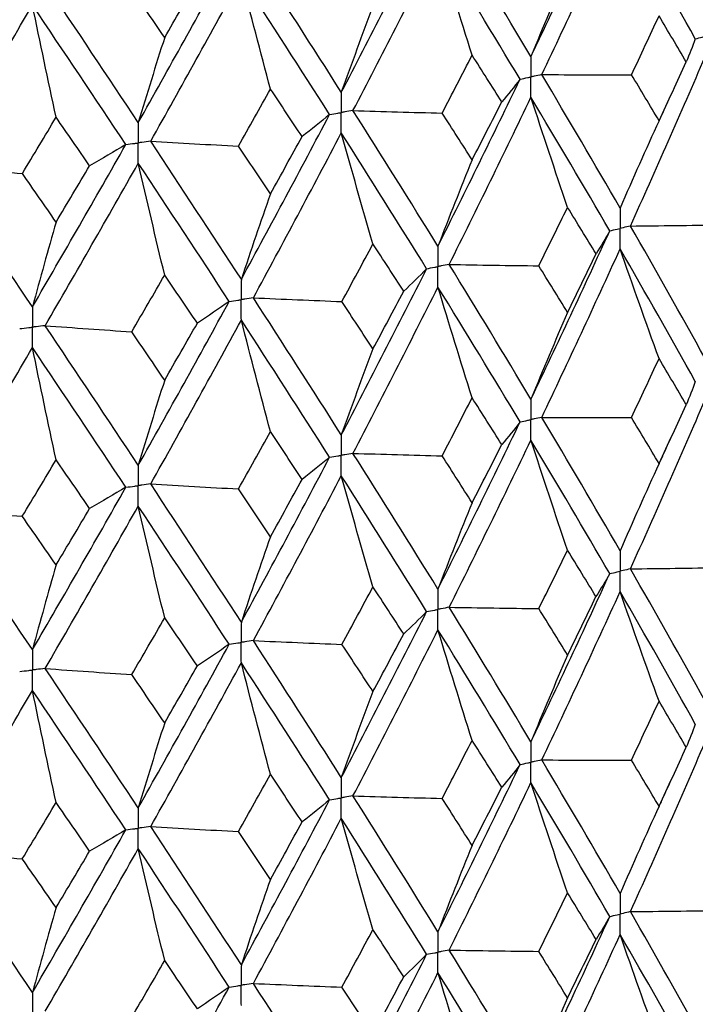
# Model space of a CAD drawing. Header units: millimetres. Extents: x -170 to 25, y -7 to 256.
# Tile 46 of 55: x 7.72 to 13.53, y 35.66 to 44.12. Entities that reach past the tile are written whole.
import ezdxf

# ---------------------------------------------------------------- set-up
doc = ezdxf.new("R2010")
doc.units = ezdxf.units.MM

msp = doc.modelspace()

# ---------------------------------------------------------------- linework, layer by layer
at = {"color": 7, "linetype": 'Continuous', "lineweight": 25}
for points in [[(12.1145, 43.8021), (12.3445, 44.2822), (12.5703, 44.7647), (12.7916, 45.2488)], [(12.2075, 43.6467), (12.4362, 44.1271), (12.6608, 44.6098), (12.8809, 45.0942)], [(13.5269, 43.9542), (13.3164, 44.3322), (13.1009, 44.7124), (12.8809, 45.0942)], [(12.1145, 43.8021), (11.8846, 44.1859), (11.6502, 44.5719), (11.4117, 44.9596)], [(10.4844, 43.4956), (10.7325, 43.9692), (10.9771, 44.4453), (11.2178, 44.9231)], [(10.5848, 43.3375), (10.8319, 43.8115), (11.0754, 44.2879), (11.315, 44.766)], [(11.6088, 43.8143), (11.5089, 44.1304), (11.411, 44.4476), (11.315, 44.766)], [(12.0211, 43.6076), (11.79, 43.9916), (11.5545, 44.378), (11.315, 44.766)], [(8.7394, 43.2348), (9.003, 43.7015), (9.2637, 44.1708), (9.5211, 44.6418)], [(10.4844, 43.4956), (10.2363, 43.8858), (9.9842, 44.2784), (9.7287, 44.6728)], [(12.4291, 44.5481), (12.3222, 44.3019), (12.2174, 44.0532), (12.1145, 43.8021)], [(8.8461, 43.074), (9.1088, 43.541), (9.3686, 44.0106), (9.6251, 44.482)], [(8.9663, 43.9661), (9.0604, 44.1289), (9.1541, 44.292), (9.2475, 44.4554)], [(9.875, 43.5229), (9.79, 43.8415), (9.7067, 44.1612), (9.6251, 44.482)], [(10.3836, 43.3037), (10.1345, 43.6942), (9.8815, 44.0872), (9.6251, 44.482)], [(8.7394, 43.2348), (8.4758, 43.632), (8.2089, 44.0317), (7.9391, 44.4332)], [(8.9663, 43.9661), (8.8722, 44.1041), (8.7777, 44.2424), (8.6829, 44.3809)], [(7.0105, 42.8589), (7.286, 43.3186), (7.5592, 43.781), (7.8298, 44.2452)], [(8.033, 43.28), (7.9639, 43.6007), (7.8962, 43.9224), (7.8298, 44.2452)], [(8.6324, 43.0458), (8.368, 43.4433), (8.1003, 43.8433), (7.8298, 44.2452)], [(10.7566, 44.2336), (10.6641, 43.9901), (10.5734, 43.7441), (10.4844, 43.4956)], [(12.9785, 43.6462), (13.058, 43.8142), (13.1369, 43.9825), (13.2153, 44.151)], [(13.4487, 43.7557), (13.3715, 43.8872), (13.2937, 44.019), (13.2153, 44.151)], [(8.9663, 43.9661), (8.8892, 43.7248), (8.8136, 43.4811), (8.7394, 43.2348)], [(13.5269, 43.9542), (13.503, 43.8879), (13.477, 43.8218), (13.4487, 43.7557)], [(11.3513, 43.3161), (11.4376, 43.4819), (11.5234, 43.648), (11.6088, 43.8143)], [(11.8632, 43.4124), (11.7789, 43.5461), (11.6941, 43.6801), (11.6088, 43.8143)], [(12.9697, 42.3453), (13.1886, 42.83), (13.4027, 43.3152), (13.6119, 43.801)], [(13.2153, 43.2503), (13.2937, 43.4187), (13.3715, 43.5872), (13.4487, 43.7557)], [(11.315, 42.1715), (11.5546, 42.6495), (11.79, 43.128), (12.0211, 43.6076)], [(12.0211, 43.6076), (11.9706, 43.5424), (11.918, 43.4773), (11.8632, 43.4124)], [(12.2075, 43.6467), (12.4645, 43.6459), (12.7215, 43.6458), (12.9785, 43.6462)], [(12.8809, 42.4997), (12.6608, 42.8814), (12.4363, 43.2635), (12.2075, 43.6467)], [(13.2153, 43.2503), (13.1369, 43.3822), (13.058, 43.5141), (12.9785, 43.6462)], [(9.5997, 43.032), (9.6919, 43.1953), (9.7837, 43.359), (9.875, 43.5229)], [(10.1477, 43.1138), (10.0573, 43.2499), (9.9663, 43.3863), (9.875, 43.5229)], [(11.4117, 42.0146), (11.6502, 42.493), (11.8846, 42.9722), (12.1145, 43.4521)], [(12.4291, 42.5056), (12.3222, 42.8199), (12.2173, 43.1354), (12.1145, 43.4521)], [(12.7916, 42.3038), (12.5702, 42.6859), (12.3445, 43.0686), (12.1145, 43.4521)], [(10.5848, 43.3375), (10.84, 43.3298), (11.0956, 43.3227), (11.3513, 43.3161)], [(11.315, 42.1715), (11.0754, 42.5594), (10.8319, 42.9478), (10.5848, 43.3375)], [(11.6088, 42.9135), (11.6941, 43.0798), (11.7789, 43.2461), (11.8632, 43.4124)], [(7.743, 42.7967), (7.84, 42.9575), (7.9367, 43.1186), (8.033, 43.28)], [(8.321, 42.8633), (8.2254, 43.0019), (8.1294, 43.1408), (8.033, 43.28)], [(9.6251, 41.8874), (9.8816, 42.3588), (10.1345, 42.8306), (10.3836, 43.3037)], [(10.3836, 43.3037), (10.3071, 43.2402), (10.2284, 43.177), (10.1477, 43.1138)], [(11.6088, 42.9135), (11.5234, 43.0477), (11.4376, 43.1819), (11.3513, 43.3161)], [(13.2153, 43.2503), (13.1016, 43.0025), (12.9901, 42.7523), (12.8809, 42.4997)], [(9.7287, 41.7278), (9.9843, 42.1996), (10.2363, 42.6721), (10.4844, 43.1455)], [(9.875, 42.6221), (9.9664, 42.786), (10.0573, 42.9499), (10.1477, 43.1138)], [(10.7566, 42.1911), (10.6641, 42.5081), (10.5734, 42.8263), (10.4844, 43.1455)], [(11.2178, 41.9781), (10.9771, 42.3665), (10.7325, 42.7555), (10.4844, 43.1455)], [(7.8298, 41.6507), (8.1003, 42.1148), (8.3679, 42.5796), (8.6324, 43.0458)], [(8.6324, 43.0458), (8.5306, 42.9847), (8.4268, 42.9239), (8.321, 42.8633)], [(8.8461, 43.074), (9.0968, 43.0594), (9.3481, 43.0454), (9.5997, 43.032)], [(9.6251, 41.8874), (9.3686, 42.2821), (9.1089, 42.6774), (8.8461, 43.074)], [(9.875, 42.6221), (9.7836, 42.7587), (9.6919, 42.8953), (9.5997, 43.032)], [(11.6088, 42.9135), (11.5089, 42.6687), (11.411, 42.4214), (11.315, 42.1715)], [(7.0105, 42.8589), (7.254, 42.8376), (7.4982, 42.8169), (7.743, 42.7967)], [(7.8298, 41.6507), (7.5592, 42.0525), (7.286, 42.455), (7.0105, 42.8589)], [(7.9391, 41.4882), (8.2089, 41.9528), (8.4758, 42.4183), (8.7394, 42.8848)], [(8.033, 42.3792), (8.1294, 42.5405), (8.2254, 42.7019), (8.321, 42.8633)], [(8.9663, 41.9235), (8.8892, 42.2429), (8.8136, 42.5633), (8.7394, 42.8848)], [(9.5211, 41.6968), (9.2637, 42.0919), (9.003, 42.4879), (8.7394, 42.8848)], [(8.033, 42.3792), (7.9367, 42.5183), (7.84, 42.6575), (7.743, 42.7967)], [(9.875, 42.6221), (9.79, 42.3798), (9.7067, 42.1349), (9.6251, 41.8874)], [(12.1813, 42.0034), (12.2644, 42.1707), (12.347, 42.3381), (12.4291, 42.5056)], [(12.6737, 42.1066), (12.5927, 42.2395), (12.5111, 42.3725), (12.4291, 42.5056)], [(8.033, 42.3792), (7.9639, 42.139), (7.8962, 41.8961), (7.8298, 41.6507)], [(12.9697, 42.3453), (13.2264, 42.3479), (13.4831, 42.3512), (13.7396, 42.355)], [(13.6119, 41.205), (13.4026, 41.5838), (13.1884, 41.9641), (12.9697, 42.3453)], [(12.1145, 40.8561), (12.3446, 41.3372), (12.5704, 41.8201), (12.7916, 42.3038)], [(12.7916, 42.3038), (12.7544, 42.238), (12.7151, 42.1722), (12.6737, 42.1066)], [(10.4896, 41.6959), (10.5791, 41.8608), (10.6681, 42.0259), (10.7566, 42.1911)], [(11.0209, 41.7852), (10.9333, 41.9204), (10.8452, 42.0557), (10.7566, 42.1911)], [(12.2074, 40.7004), (12.4363, 41.1819), (12.6609, 41.6651), (12.8809, 42.1492)], [(12.4291, 41.6028), (12.5111, 41.7706), (12.5927, 41.9385), (12.6737, 42.1066)], [(13.2153, 41.2058), (13.1017, 41.5191), (12.9902, 41.8336), (12.8809, 42.1492)], [(13.5269, 41.0079), (13.3163, 41.387), (13.1009, 41.7676), (12.8809, 42.1492)], [(11.4117, 42.0146), (11.6681, 42.0103), (11.9247, 42.0065), (12.1813, 42.0034)], [(12.1145, 40.8561), (11.8845, 41.2408), (11.6501, 41.6272), (11.4117, 42.0146)], [(12.4291, 41.6028), (12.347, 41.7362), (12.2644, 41.8697), (12.1813, 42.0034)], [(8.6829, 41.4358), (8.7778, 41.5983), (8.8722, 41.7609), (8.9663, 41.9235)], [(9.2474, 41.5102), (9.1541, 41.6479), (9.0604, 41.7857), (8.9663, 41.9235)], [(10.4844, 40.5495), (10.7327, 41.0242), (10.9773, 41.5007), (11.2178, 41.9781)], [(11.2178, 41.9781), (11.1543, 41.9137), (11.0886, 41.8493), (11.0209, 41.7852)], [(10.5847, 40.3912), (10.832, 40.8663), (11.0755, 41.3431), (11.315, 41.821)], [(11.6088, 40.8691), (11.5089, 41.1853), (11.411, 41.5026), (11.315, 41.821)], [(12.0212, 40.6614), (11.79, 41.0464), (11.5544, 41.4332), (11.315, 41.821)], [(9.7287, 41.7278), (9.982, 41.7166), (10.2356, 41.706), (10.4896, 41.6959)], [(10.4844, 40.5495), (10.2361, 40.9408), (9.9841, 41.3337), (9.7287, 41.7278)], [(10.7566, 41.2883), (10.8452, 41.4538), (10.9333, 41.6194), (11.0209, 41.7852)], [(8.7394, 40.2888), (9.0032, 40.7565), (9.2639, 41.2261), (9.5211, 41.6968)], [(9.5211, 41.6968), (9.4319, 41.6344), (9.3407, 41.5722), (9.2474, 41.5102)], [(10.7566, 41.2883), (10.6681, 41.424), (10.579, 41.5599), (10.4896, 41.6959)], [(12.4291, 41.6028), (12.3222, 41.3564), (12.2173, 41.1075), (12.1145, 40.8561)], [(7.9391, 41.4882), (8.1865, 41.4702), (8.4344, 41.4527), (8.6829, 41.4358)], [(8.7394, 40.2888), (8.4756, 40.687), (8.2087, 41.087), (7.9391, 41.4882)], [(8.846, 40.1277), (9.1089, 40.5958), (9.3688, 41.0658), (9.6251, 41.537)], [(8.9663, 41.0208), (9.0604, 41.1838), (9.1541, 41.3469), (9.2474, 41.5102)], [(9.875, 40.5777), (9.7901, 40.8964), (9.7068, 41.2161), (9.6251, 41.537)], [(10.3837, 40.3575), (10.1344, 40.7491), (9.8814, 41.1424), (9.6251, 41.537)], [(8.9663, 41.0208), (8.8722, 41.159), (8.7778, 41.2973), (8.6829, 41.4358)], [(7.0104, 39.9126), (7.2861, 40.3734), (7.5593, 40.8362), (7.8298, 41.3002)], [(8.033, 40.3348), (7.964, 40.6556), (7.8962, 40.9774), (7.8298, 41.3002)], [(8.6324, 40.0995), (8.3679, 40.4981), (8.1002, 40.8985), (7.8298, 41.3002)], [(10.7566, 41.2883), (10.6641, 41.0446), (10.5734, 40.7983), (10.4844, 40.5495)], [(12.9782, 40.6997), (13.0578, 40.8683), (13.1368, 41.037), (13.2153, 41.2058)], [(13.4491, 40.8095), (13.3717, 40.9414), (13.2938, 41.0735), (13.2153, 41.2058)], [(8.9663, 41.0208), (8.8892, 40.7794), (8.8136, 40.5353), (8.7394, 40.2888)], [(13.5269, 41.0079), (13.5031, 40.9417), (13.4772, 40.8755), (13.4491, 40.8095)], [(11.351, 40.3697), (11.4374, 40.536), (11.5233, 40.7025), (11.6088, 40.8691)], [(11.8636, 40.4661), (11.7791, 40.6003), (11.6942, 40.7346), (11.6088, 40.8691)], [(12.9698, 39.3986), (13.1884, 39.8817), (13.4025, 40.3673), (13.6119, 40.8545)], [(13.2153, 40.3028), (13.2938, 40.4714), (13.3717, 40.6403), (13.4491, 40.8095)], [(11.315, 39.2245), (11.5543, 39.7012), (11.7898, 40.1804), (12.0212, 40.6614)], [(12.0212, 40.6614), (11.9708, 40.5962), (11.9182, 40.5311), (11.8636, 40.4661)], [(12.2074, 40.7004), (12.4643, 40.6996), (12.7213, 40.6994), (12.9782, 40.6997)], [(12.8809, 39.5527), (12.661, 39.9331), (12.4364, 40.3159), (12.2074, 40.7004)], [(13.2153, 40.3028), (13.1369, 40.4349), (13.0578, 40.5672), (12.9782, 40.6997)], [(9.5994, 40.0856), (9.6917, 40.2494), (9.7835, 40.4135), (9.875, 40.5777)], [(10.1481, 40.1676), (10.0575, 40.3041), (9.9665, 40.4408), (9.875, 40.5777)], [(11.4118, 39.0678), (11.65, 39.5448), (11.8844, 40.0243), (12.1145, 40.5056)], [(11.6088, 39.9661), (11.6942, 40.1325), (11.7791, 40.2992), (11.8636, 40.4661)], [(12.4291, 39.5581), (12.3221, 39.8728), (12.2173, 40.1886), (12.1145, 40.5056)], [(12.7915, 39.357), (12.5705, 39.7377), (12.3447, 40.1207), (12.1145, 40.5056)], [(10.5847, 40.3912), (10.8399, 40.3835), (11.0953, 40.3763), (11.351, 40.3697)], [(11.315, 39.2245), (11.0756, 39.6112), (10.8321, 40.0003), (10.5847, 40.3912)], [(7.7426, 39.8503), (7.8397, 40.0116), (7.9366, 40.1731), (8.033, 40.3348)], [(8.3214, 39.917), (8.2257, 40.0561), (8.1295, 40.1953), (8.033, 40.3348)], [(9.6251, 38.9405), (9.8813, 39.4104), (10.1343, 39.883), (10.3837, 40.3575)], [(10.3837, 40.3575), (10.3072, 40.294), (10.2287, 40.2307), (10.1481, 40.1676)], [(11.6088, 39.9661), (11.5233, 40.1004), (11.4374, 40.2349), (11.351, 40.3697)], [(13.2153, 40.3028), (13.1017, 40.0552), (12.9902, 39.8051), (12.8809, 39.5527)], [(8.846, 40.1277), (9.0967, 40.1131), (9.3478, 40.099), (9.5994, 40.0856)], [(9.6251, 38.9405), (9.3689, 39.3339), (9.1091, 39.7298), (8.846, 40.1277)], [(9.7288, 38.7811), (9.984, 39.2513), (10.236, 39.7242), (10.4844, 40.199)], [(9.875, 39.6747), (9.9664, 39.8387), (10.0575, 40.003), (10.1481, 40.1676)], [(10.7566, 39.2436), (10.6641, 39.561), (10.5733, 39.8794), (10.4844, 40.199)], [(11.2177, 39.0313), (10.9773, 39.4183), (10.7328, 39.8077), (10.4844, 40.199)], [(7.8298, 38.7037), (8.1, 39.1665), (8.3677, 39.632), (8.6324, 40.0995)], [(8.6324, 40.0995), (8.5308, 40.0385), (8.4271, 39.9776), (8.3214, 39.917)], [(9.875, 39.6747), (9.7836, 39.8114), (9.6917, 39.9483), (9.5994, 40.0856)], [(11.6088, 39.9661), (11.5089, 39.7213), (11.411, 39.4741), (11.315, 39.2245)], [(7.0104, 39.9126), (7.2538, 39.8913), (7.4979, 39.8705), (7.7426, 39.8503)], [(7.8298, 38.7037), (7.5595, 39.1042), (7.2862, 39.5074), (7.0104, 39.9126)], [(7.9392, 38.5414), (8.2086, 39.0046), (8.4755, 39.4704), (8.7394, 39.9383)], [(8.033, 39.4318), (8.1295, 39.5932), (8.2256, 39.755), (8.3214, 39.917)], [(8.9663, 38.9761), (8.8892, 39.2958), (8.8135, 39.6165), (8.7394, 39.9383)], [(9.521, 38.75), (9.2639, 39.1437), (9.0033, 39.54), (8.7394, 39.9383)], [(8.033, 39.4318), (7.9366, 39.571), (7.8398, 39.7105), (7.7426, 39.8503)], [(9.875, 39.6747), (9.7901, 39.4324), (9.7068, 39.1877), (9.6251, 38.9405)], [(12.1816, 39.0568), (12.2646, 39.2236), (12.3471, 39.3907), (12.4291, 39.5581)], [(12.6733, 39.1598), (12.5925, 39.2923), (12.511, 39.4251), (12.4291, 39.5581)], [(8.033, 39.4318), (7.964, 39.1916), (7.8962, 38.9489), (7.8298, 38.7037)], [(12.1145, 37.9111), (12.3447, 38.3923), (12.5705, 38.8746), (12.7915, 39.357)], [(12.7915, 39.357), (12.7543, 39.2912), (12.7149, 39.2255), (12.6733, 39.1598)], [(12.9698, 39.3986), (13.2266, 39.4013), (13.4833, 39.4045), (13.7399, 39.4084)], [(13.6119, 38.26), (13.4025, 38.6389), (13.1884, 39.0186), (12.9698, 39.3986)], [(10.4899, 38.7492), (10.5793, 38.9137), (10.6682, 39.0785), (10.7566, 39.2436)], [(11.0205, 38.8384), (10.9331, 38.9732), (10.8451, 39.1083), (10.7566, 39.2436)], [(12.2074, 37.7554), (12.4364, 38.2371), (12.661, 38.7198), (12.8809, 39.2027)], [(13.2153, 38.2604), (13.1017, 38.5733), (12.9902, 38.8875), (12.8809, 39.2027)], [(13.5269, 38.0629), (13.3162, 38.4421), (13.1007, 38.8223), (12.8809, 39.2027)], [(12.4291, 38.6574), (12.511, 38.8248), (12.5925, 38.9923), (12.6733, 39.1598)], [(10.4844, 37.6045), (10.7328, 38.0793), (10.9773, 38.5552), (11.2177, 39.0313)], [(11.2177, 39.0313), (11.1541, 38.9669), (11.0884, 38.9026), (11.0205, 38.8384)], [(11.4118, 39.0678), (11.6683, 39.0636), (11.9249, 39.0599), (12.1816, 39.0568)], [(12.1145, 37.9111), (11.8844, 38.2959), (11.65, 38.6817), (11.4118, 39.0678)], [(12.4291, 38.6574), (12.3471, 38.7905), (12.2646, 38.9236), (12.1816, 39.0568)], [(8.6833, 38.4892), (8.778, 38.6512), (8.8723, 38.8135), (8.9663, 38.9761)], [(9.247, 38.5635), (9.1539, 38.7007), (9.0603, 38.8383), (8.9663, 38.9761)], [(10.5847, 37.4462), (10.8321, 37.9215), (11.0756, 38.3979), (11.315, 38.8745)], [(11.6088, 37.9236), (11.5089, 38.2395), (11.411, 38.5565), (11.315, 38.8745)], [(12.0212, 37.7164), (11.7898, 38.1016), (11.5543, 38.4879), (11.315, 38.8745)], [(9.7288, 38.7811), (9.9821, 38.7699), (10.2359, 38.7593), (10.4899, 38.7492)], [(10.4844, 37.6045), (10.236, 37.9958), (9.984, 38.3882), (9.7288, 38.7811)], [(10.7566, 38.3429), (10.8451, 38.508), (10.9331, 38.6732), (11.0205, 38.8384)], [(8.7394, 37.3438), (9.0033, 37.8116), (9.2639, 38.2806), (9.521, 38.75)], [(9.521, 38.75), (9.4317, 38.6877), (9.3404, 38.6255), (9.247, 38.5635)], [(10.7566, 38.3429), (10.6682, 38.4783), (10.5793, 38.6137), (10.4899, 38.7492)], [(12.4291, 38.6574), (12.3221, 38.4111), (12.2173, 38.1623), (12.1145, 37.9111)], [(7.9392, 38.5414), (8.1866, 38.5235), (8.4347, 38.506), (8.6833, 38.4892)], [(8.7394, 37.3438), (8.4755, 37.742), (8.2086, 38.1415), (7.9392, 38.5414)], [(8.846, 37.1827), (9.1091, 37.651), (9.3689, 38.1205), (9.6251, 38.5905)], [(8.9663, 38.0754), (9.0603, 38.238), (9.1539, 38.4007), (9.247, 38.5635)], [(9.875, 37.6322), (9.7901, 37.9506), (9.7068, 38.27), (9.6251, 38.5905)], [(10.3837, 37.4125), (10.1343, 37.8042), (9.8813, 38.1971), (9.6251, 38.5905)], [(8.9663, 38.0754), (8.8723, 38.2132), (8.778, 38.3512), (8.6833, 38.4892)], [(7.0104, 36.9676), (7.2862, 37.4286), (7.5595, 37.8909), (7.8298, 38.3537)], [(8.033, 37.3893), (7.964, 37.7098), (7.8962, 38.0313), (7.8298, 38.3537)], [(8.6324, 37.1545), (8.3677, 37.5533), (8.1, 37.9532), (7.8298, 38.3537)], [(10.7566, 38.3429), (10.6641, 38.0993), (10.5733, 37.8532), (10.4844, 37.6045)], [(12.9782, 37.7547), (13.0578, 37.9231), (13.1369, 38.0917), (13.2153, 38.2604)], [(13.4491, 37.8644), (13.3717, 37.9963), (13.2938, 38.1283), (13.2153, 38.2604)], [(8.9663, 38.0754), (8.8892, 37.8341), (8.8135, 37.5902), (8.7394, 37.3438)], [(13.5269, 38.0629), (13.5031, 37.9967), (13.4772, 37.9305), (13.4491, 37.8644)], [(11.351, 37.4247), (11.4374, 37.5909), (11.5233, 37.7572), (11.6088, 37.9236)], [(11.8636, 37.521), (11.7791, 37.6551), (11.6942, 37.7893), (11.6088, 37.9236)], [(12.9697, 36.4518), (13.1884, 36.9362), (13.4026, 37.4224), (13.6119, 37.9095)], [(13.2153, 37.3573), (13.2938, 37.5262), (13.3717, 37.6952), (13.4491, 37.8644)], [(12.2074, 37.7554), (12.4643, 37.7546), (12.7213, 37.7543), (12.9782, 37.7547)], [(12.8809, 36.6062), (12.6609, 36.9878), (12.4363, 37.3711), (12.2074, 37.7554)], [(13.2153, 37.3573), (13.1368, 37.4896), (13.0578, 37.6221), (12.9782, 37.7547)], [(11.315, 36.278), (11.5544, 36.7559), (11.79, 37.2356), (12.0212, 37.7164)], [(12.0212, 37.7164), (11.9708, 37.6512), (11.9182, 37.586), (11.8636, 37.521)], [(9.5994, 37.1405), (9.6917, 37.3043), (9.7836, 37.4682), (9.875, 37.6322)], [(10.1481, 37.2225), (10.0575, 37.3589), (9.9664, 37.4955), (9.875, 37.6322)], [(11.4117, 36.1211), (11.6501, 36.5993), (11.8845, 37.0794), (12.1145, 37.5605)], [(11.6088, 37.0206), (11.6942, 37.1872), (11.7791, 37.3541), (11.8636, 37.521)], [(12.4291, 36.6127), (12.3222, 36.9275), (12.2173, 37.2435), (12.1145, 37.5605)], [(12.7916, 36.4103), (12.5704, 36.7922), (12.3446, 37.1758), (12.1145, 37.5605)], [(9.6251, 35.994), (9.8814, 36.4651), (10.1344, 36.9382), (10.3837, 37.4125)], [(10.3837, 37.4125), (10.3072, 37.349), (10.2287, 37.2856), (10.1481, 37.2225)], [(10.5847, 37.4462), (10.8399, 37.4385), (11.0953, 37.4313), (11.351, 37.4247)], [(11.315, 36.278), (11.0755, 36.6658), (10.832, 37.0555), (10.5847, 37.4462)], [(11.6088, 37.0206), (11.5233, 37.1551), (11.4374, 37.2898), (11.351, 37.4247)], [(7.7426, 36.9053), (7.8398, 37.0665), (7.9366, 37.2278), (8.033, 37.3893)], [(8.3214, 36.972), (8.2256, 37.1109), (8.1295, 37.2501), (8.033, 37.3893)], [(13.2153, 37.3573), (13.1017, 37.1094), (12.9902, 36.859), (12.8809, 36.6062)], [(9.7287, 35.8343), (9.9841, 36.3059), (10.2361, 36.7793), (10.4844, 37.254)], [(10.7566, 36.2982), (10.6641, 36.6157), (10.5734, 36.9343), (10.4844, 37.254)], [(11.2178, 36.0846), (10.9773, 36.4728), (10.7327, 36.8628), (10.4844, 37.254)], [(8.846, 37.1827), (9.0967, 37.1681), (9.3478, 37.154), (9.5994, 37.1405)], [(9.6251, 35.994), (9.3688, 36.3885), (9.1089, 36.785), (8.846, 37.1827)], [(9.875, 36.7292), (9.9665, 36.8934), (10.0575, 37.0579), (10.1481, 37.2225)], [(7.8298, 35.7572), (8.1002, 36.2212), (8.3679, 36.6872), (8.6324, 37.1545)], [(8.6324, 37.1545), (8.5308, 37.0934), (8.4271, 37.0326), (8.3214, 36.972)], [(9.875, 36.7292), (9.7835, 36.8661), (9.6917, 37.0032), (9.5994, 37.1405)], [(7.9391, 35.5947), (8.2087, 36.0591), (8.4756, 36.5255), (8.7394, 36.9932)], [(8.9663, 36.0307), (8.8892, 36.3505), (8.8136, 36.6714), (8.7394, 36.9932)], [(9.5211, 35.8033), (9.2639, 36.1982), (9.0032, 36.5951), (8.7394, 36.9932)], [(11.6088, 37.0206), (11.5089, 36.7756), (11.411, 36.528), (11.315, 36.278)], [(7.0104, 36.9676), (7.2538, 36.9463), (7.4979, 36.9255), (7.7426, 36.9053)], [(7.8298, 35.7572), (7.5593, 36.1589), (7.2861, 36.5626), (7.0104, 36.9676)], [(8.033, 36.4863), (7.9366, 36.6257), (7.8397, 36.7654), (7.7426, 36.9053)], [(8.033, 36.4863), (8.1295, 36.648), (8.2257, 36.8099), (8.3214, 36.972)], [(9.875, 36.7292), (9.7901, 36.4867), (9.7068, 36.2416), (9.6251, 35.994)], [(12.1813, 36.11), (12.2644, 36.2774), (12.347, 36.445), (12.4291, 36.6127)], [(12.6737, 36.2132), (12.5927, 36.3462), (12.5111, 36.4794), (12.4291, 36.6127)], [(8.033, 36.4863), (7.964, 36.2458), (7.8962, 36.0028), (7.8298, 35.7572)], [(12.1145, 34.9645), (12.3445, 35.4444), (12.5702, 35.9263), (12.7916, 36.4103)], [(12.7916, 36.4103), (12.7544, 36.3445), (12.7151, 36.2788), (12.6737, 36.2132)], [(12.9697, 36.4518), (13.2264, 36.4545), (13.4831, 36.4578), (13.7396, 36.4616)], [(13.6119, 35.3135), (13.4027, 35.691), (13.1886, 36.0704), (12.9697, 36.4518)], [(10.4896, 35.8025), (10.579, 35.9675), (10.6681, 36.1328), (10.7566, 36.2982)], [(11.0209, 35.8918), (10.9333, 36.0271), (10.8452, 36.1626), (10.7566, 36.2982)], [(12.2075, 34.8091), (12.4363, 35.2895), (12.6608, 35.7715), (12.8809, 36.2557)], [(13.2153, 35.3129), (13.1016, 35.626), (12.9901, 35.9403), (12.8809, 36.2557)], [(13.5269, 35.1166), (13.3163, 35.4946), (13.101, 35.8741), (12.8809, 36.2557)], [(12.4291, 35.71), (12.5111, 35.8775), (12.5927, 36.0452), (12.6737, 36.2132)], [(10.4844, 34.658), (10.7325, 35.1314), (10.9771, 35.6069), (11.2178, 36.0846)], [(11.2178, 36.0846), (11.1543, 36.0202), (11.0886, 35.9559), (11.0209, 35.8918)], [(11.4117, 36.1211), (11.6681, 36.1168), (11.9247, 36.1131), (12.1813, 36.11)], [(12.1145, 34.9645), (11.8846, 35.348), (11.6502, 35.7335), (11.4117, 36.1211)], [(12.4291, 35.71), (12.347, 35.8431), (12.2644, 35.9764), (12.1813, 36.11)], [(8.6829, 35.5424), (8.7778, 35.705), (8.8722, 35.8677), (8.9663, 36.0307)], [(9.2474, 35.6169), (9.1541, 35.7546), (9.0604, 35.8926), (8.9663, 36.0307)], [(10.5848, 34.5), (10.8319, 34.9739), (11.0754, 35.4495), (11.315, 35.9276)], [(10.7566, 35.3955), (10.8452, 35.5607), (10.9333, 35.7261), (11.0209, 35.8918)], [(11.6088, 34.9762), (11.5089, 35.2922), (11.411, 35.6093), (11.315, 35.9276)], [(12.0211, 34.7701), (11.79, 35.1541), (11.5546, 35.5396), (11.315, 35.9276)], [(8.7394, 34.3972), (9.003, 34.8637), (9.2637, 35.3324), (9.5211, 35.8033)], [(9.5211, 35.8033), (9.4319, 35.741), (9.3407, 35.6788), (9.2474, 35.6169)], [(9.7287, 35.8343), (9.982, 35.8232), (10.2356, 35.8125), (10.4896, 35.8025)], [(10.4844, 34.658), (10.2363, 35.048), (9.9843, 35.44), (9.7287, 35.8343)], [(10.7566, 35.3955), (10.6681, 35.5309), (10.5791, 35.6666), (10.4896, 35.8025)], [(12.4291, 35.71), (12.3222, 35.4639), (12.2173, 35.2155), (12.1145, 34.9645)]]:
    msp.add_open_spline(points, degree=3, dxfattribs=at)
for points, knots in [([(13.5269, 43.9542), (13.547, 43.9593), (13.5672, 43.9645), (13.5873, 43.9697), (13.5955, 43.9718), (13.6036, 43.974), (13.6118, 43.9761)], [0, 0, 0, 0, 0.0000852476, 0.0000852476, 0.0000852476, 0.0001199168, 0.0001199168, 0.0001199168, 0.0001199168]), ([(12.1145, 43.8021), (12.1145, 43.755), (12.1144, 43.7078), (12.1144, 43.6606), (12.1144, 43.6494), (12.1144, 43.6383), (12.1144, 43.6271)], [0, 0, 0, 0, 0.0001465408, 0.0001465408, 0.0001465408, 0.0001812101, 0.0001812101, 0.0001812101, 0.0001812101]), ([(12.0211, 43.6076), (12.0432, 43.6122), (12.0654, 43.6169), (12.0875, 43.6215), (12.0965, 43.6234), (12.1054, 43.6252), (12.1144, 43.6271)], [0, 0, 0, 0, 0.0000852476, 0.0000852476, 0.0000852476, 0.0001199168, 0.0001199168, 0.0001199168, 0.0001199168]), ([(12.2075, 43.6467), (12.1855, 43.642), (12.1634, 43.6374), (12.1414, 43.6328), (12.1324, 43.6309), (12.1234, 43.629), (12.1144, 43.6271)], [0, 0, 0, 0, 0.0000852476, 0.0000852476, 0.0000852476, 0.0001199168, 0.0001199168, 0.0001199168, 0.0001199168]), ([(12.1145, 43.4521), (12.1145, 43.4993), (12.1144, 43.5465), (12.1144, 43.5936), (12.1144, 43.6048), (12.1144, 43.616), (12.1144, 43.6271)], [0, 0, 0, 0, 0.000146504, 0.000146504, 0.000146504, 0.0001811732, 0.0001811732, 0.0001811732, 0.0001811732]), ([(10.4844, 43.4956), (10.4843, 43.4484), (10.4843, 43.4013), (10.4843, 43.3541), (10.4843, 43.3429), (10.4843, 43.3317), (10.4843, 43.3206)], [0, 0, 0, 0, 0.0001465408, 0.0001465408, 0.0001465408, 0.0001812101, 0.0001812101, 0.0001812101, 0.0001812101]), ([(13.2315, 43.2807), (13.2454, 43.3119), (13.2733, 43.3745), (13.3021, 43.4371), (13.3165, 43.4683)], [0, 0, 0, 0, 0.499981, 1, 1, 1, 1]), ([(10.5848, 43.3375), (10.561, 43.3335), (10.5372, 43.3295), (10.5134, 43.3255), (10.5037, 43.3238), (10.494, 43.3222), (10.4843, 43.3206)], [0, 0, 0, 0, 0.0000852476, 0.0000852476, 0.0000852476, 0.0001199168, 0.0001199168, 0.0001199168, 0.0001199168]), ([(10.3836, 43.3037), (10.4075, 43.3077), (10.4314, 43.3117), (10.4552, 43.3157), (10.4649, 43.3173), (10.4746, 43.319), (10.4843, 43.3206)], [0, 0, 0, 0, 0.0000852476, 0.0000852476, 0.0000852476, 0.0001199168, 0.0001199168, 0.0001199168, 0.0001199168]), ([(10.4844, 43.1455), (10.4843, 43.1927), (10.4843, 43.2399), (10.4843, 43.2871), (10.4843, 43.2983), (10.4843, 43.3094), (10.4843, 43.3206)], [0, 0, 0, 0, 0.000146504, 0.000146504, 0.000146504, 0.0001811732, 0.0001811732, 0.0001811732, 0.0001811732]), ([(8.7394, 43.2348), (8.7394, 43.1877), (8.7393, 43.1405), (8.7393, 43.0933), (8.7393, 43.0822), (8.7393, 43.071), (8.7393, 43.0598)], [0, 0, 0, 0, 0.0001465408, 0.0001465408, 0.0001465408, 0.0001812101, 0.0001812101, 0.0001812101, 0.0001812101]), ([(8.6324, 43.0458), (8.6577, 43.0491), (8.6831, 43.0524), (8.7084, 43.0558), (8.7187, 43.0571), (8.729, 43.0585), (8.7393, 43.0598)], [0, 0, 0, 0, 0.0000852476, 0.0000852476, 0.0000852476, 0.0001199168, 0.0001199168, 0.0001199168, 0.0001199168]), ([(8.8461, 43.074), (8.8208, 43.0706), (8.7955, 43.0673), (8.7702, 43.0639), (8.7599, 43.0626), (8.7496, 43.0612), (8.7393, 43.0598)], [0, 0, 0, 0, 0.0000852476, 0.0000852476, 0.0000852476, 0.0001199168, 0.0001199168, 0.0001199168, 0.0001199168]), ([(8.7394, 42.8848), (8.7394, 42.932), (8.7393, 42.9792), (8.7393, 43.0263), (8.7393, 43.0375), (8.7393, 43.0487), (8.7393, 43.0598)], [0, 0, 0, 0, 0.000146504, 0.000146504, 0.000146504, 0.0001811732, 0.0001811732, 0.0001811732, 0.0001811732]), ([(12.8809, 42.4997), (12.8808, 42.4525), (12.8808, 42.4052), (12.8808, 42.358), (12.8808, 42.3468), (12.8808, 42.3356), (12.8808, 42.3245)], [0, 0, 0, 0, 0.0001467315, 0.0001467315, 0.0001467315, 0.0001814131, 0.0001814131, 0.0001814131, 0.0001814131]), ([(12.7916, 42.3038), (12.8127, 42.3087), (12.8339, 42.3136), (12.855, 42.3185), (12.8636, 42.3205), (12.8722, 42.3225), (12.8808, 42.3245)], [0, 0, 0, 0, 0.0000851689, 0.0000851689, 0.0000851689, 0.0001198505, 0.0001198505, 0.0001198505, 0.0001198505]), ([(12.9697, 42.3453), (12.9487, 42.3403), (12.9276, 42.3354), (12.9065, 42.3305), (12.8979, 42.3285), (12.8894, 42.3265), (12.8808, 42.3245)], [0, 0, 0, 0, 0.0000851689, 0.0000851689, 0.0000851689, 0.0001198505, 0.0001198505, 0.0001198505, 0.0001198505]), ([(12.8809, 42.1492), (12.8808, 42.1965), (12.8808, 42.2437), (12.8808, 42.291), (12.8808, 42.3021), (12.8808, 42.3133), (12.8808, 42.3245)], [0, 0, 0, 0, 0.0001467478, 0.0001467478, 0.0001467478, 0.0001814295, 0.0001814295, 0.0001814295, 0.0001814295]), ([(11.315, 42.1715), (11.3149, 42.1243), (11.3149, 42.077), (11.3149, 42.0298), (11.3149, 42.0186), (11.3149, 42.0075), (11.3149, 41.9963)], [0, 0, 0, 0, 0.0001467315, 0.0001467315, 0.0001467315, 0.0001814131, 0.0001814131, 0.0001814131, 0.0001814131]), ([(11.2178, 41.9781), (11.2408, 41.9824), (11.2638, 41.9867), (11.2868, 41.991), (11.2962, 41.9928), (11.3055, 41.9945), (11.3149, 41.9963)], [0, 0, 0, 0, 0.0000851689, 0.0000851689, 0.0000851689, 0.0001198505, 0.0001198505, 0.0001198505, 0.0001198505]), ([(11.4117, 42.0146), (11.3888, 42.0102), (11.3659, 42.0059), (11.3429, 42.0016), (11.3336, 41.9998), (11.3242, 41.998), (11.3149, 41.9963)], [0, 0, 0, 0, 0.0000851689, 0.0000851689, 0.0000851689, 0.0001198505, 0.0001198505, 0.0001198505, 0.0001198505]), ([(11.315, 41.821), (11.3149, 41.8683), (11.3149, 41.9155), (11.3149, 41.9628), (11.3149, 41.974), (11.3149, 41.9851), (11.3149, 41.9963)], [0, 0, 0, 0, 0.0001467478, 0.0001467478, 0.0001467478, 0.0001814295, 0.0001814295, 0.0001814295, 0.0001814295]), ([(9.6251, 41.8874), (9.625, 41.8402), (9.625, 41.793), (9.625, 41.7458), (9.625, 41.7346), (9.625, 41.7234), (9.625, 41.7123)], [0, 0, 0, 0, 0.0001467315, 0.0001467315, 0.0001467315, 0.0001814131, 0.0001814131, 0.0001814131, 0.0001814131]), ([(9.7287, 41.7278), (9.7042, 41.7241), (9.6796, 41.7204), (9.655, 41.7167), (9.645, 41.7152), (9.635, 41.7138), (9.625, 41.7123)], [0, 0, 0, 0, 0.0000851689, 0.0000851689, 0.0000851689, 0.0001198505, 0.0001198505, 0.0001198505, 0.0001198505]), ([(7.8298, 41.6507), (7.8297, 41.6035), (7.8297, 41.5562), (7.8297, 41.509), (7.8297, 41.4978), (7.8297, 41.4867), (7.8297, 41.4755)], [0, 0, 0, 0, 0.0001467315, 0.0001467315, 0.0001467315, 0.0001814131, 0.0001814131, 0.0001814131, 0.0001814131]), ([(9.5211, 41.6968), (9.5457, 41.7004), (9.5704, 41.7041), (9.595, 41.7078), (9.605, 41.7093), (9.615, 41.7108), (9.625, 41.7123)], [0, 0, 0, 0, 0.0000851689, 0.0000851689, 0.0000851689, 0.0001198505, 0.0001198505, 0.0001198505, 0.0001198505]), ([(9.6251, 41.537), (9.625, 41.5842), (9.625, 41.6315), (9.625, 41.6788), (9.625, 41.6899), (9.625, 41.7011), (9.625, 41.7123)], [0, 0, 0, 0, 0.0001467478, 0.0001467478, 0.0001467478, 0.0001814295, 0.0001814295, 0.0001814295, 0.0001814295]), ([(7.7201, 41.4629), (7.7461, 41.4659), (7.772, 41.4689), (7.798, 41.4719), (7.8086, 41.4731), (7.8191, 41.4743), (7.8297, 41.4755)], [0, 0, 0, 0, 0.0000851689, 0.0000851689, 0.0000851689, 0.0001198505, 0.0001198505, 0.0001198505, 0.0001198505]), ([(7.9391, 41.4882), (7.9132, 41.4851), (7.8873, 41.4821), (7.8614, 41.4792), (7.8508, 41.4779), (7.8402, 41.4767), (7.8297, 41.4755)], [0, 0, 0, 0, 0.0000851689, 0.0000851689, 0.0000851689, 0.0001198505, 0.0001198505, 0.0001198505, 0.0001198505]), ([(7.8298, 41.3002), (7.8297, 41.3475), (7.8297, 41.3947), (7.8297, 41.442), (7.8297, 41.4532), (7.8297, 41.4643), (7.8297, 41.4755)], [0, 0, 0, 0, 0.0001467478, 0.0001467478, 0.0001467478, 0.0001814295, 0.0001814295, 0.0001814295, 0.0001814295]), ([(12.1145, 40.8561), (12.1145, 40.8088), (12.1144, 40.7616), (12.1144, 40.7143), (12.1144, 40.7032), (12.1144, 40.692), (12.1144, 40.6808)], [0, 0, 0, 0, 0.0001467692, 0.0001467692, 0.0001467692, 0.0001814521, 0.0001814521, 0.0001814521, 0.0001814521]), ([(12.0212, 40.6614), (12.0433, 40.666), (12.0654, 40.6706), (12.0875, 40.6752), (12.0964, 40.6771), (12.1054, 40.679), (12.1144, 40.6808)], [0, 0, 0, 0, 0.0000851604, 0.0000851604, 0.0000851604, 0.0001198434, 0.0001198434, 0.0001198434, 0.0001198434]), ([(12.2074, 40.7004), (12.1854, 40.6958), (12.1634, 40.6911), (12.1414, 40.6865), (12.1324, 40.6846), (12.1234, 40.6827), (12.1144, 40.6808)], [0, 0, 0, 0, 0.0000851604, 0.0000851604, 0.0000851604, 0.0001198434, 0.0001198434, 0.0001198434, 0.0001198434]), ([(12.1145, 40.5056), (12.1145, 40.5528), (12.1144, 40.6001), (12.1144, 40.6473), (12.1144, 40.6585), (12.1144, 40.6697), (12.1144, 40.6808)], [0, 0, 0, 0, 0.0001467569, 0.0001467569, 0.0001467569, 0.0001814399, 0.0001814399, 0.0001814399, 0.0001814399]), ([(10.4844, 40.5495), (10.4843, 40.5023), (10.4843, 40.4551), (10.4843, 40.4078), (10.4843, 40.3966), (10.4843, 40.3855), (10.4843, 40.3743)], [0, 0, 0, 0, 0.0001467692, 0.0001467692, 0.0001467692, 0.0001814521, 0.0001814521, 0.0001814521, 0.0001814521]), ([(13.2309, 40.332), (13.2448, 40.3632), (13.2726, 40.4256), (13.3013, 40.488), (13.3156, 40.5192)], [0, 0, 0, 0, 0.499979, 1, 1, 1, 1]), ([(10.3837, 40.3575), (10.4075, 40.3614), (10.4314, 40.3654), (10.4552, 40.3694), (10.4649, 40.3711), (10.4746, 40.3727), (10.4843, 40.3743)], [0, 0, 0, 0, 0.0000851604, 0.0000851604, 0.0000851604, 0.0001198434, 0.0001198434, 0.0001198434, 0.0001198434]), ([(10.5847, 40.3912), (10.5609, 40.3872), (10.5372, 40.3832), (10.5134, 40.3792), (10.5037, 40.3776), (10.494, 40.3759), (10.4843, 40.3743)], [0, 0, 0, 0, 0.0000851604, 0.0000851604, 0.0000851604, 0.0001198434, 0.0001198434, 0.0001198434, 0.0001198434]), ([(10.4844, 40.199), (10.4843, 40.2463), (10.4843, 40.2936), (10.4843, 40.3408), (10.4843, 40.352), (10.4843, 40.3631), (10.4843, 40.3743)], [0, 0, 0, 0, 0.0001467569, 0.0001467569, 0.0001467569, 0.0001814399, 0.0001814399, 0.0001814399, 0.0001814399]), ([(8.7394, 40.2888), (8.7394, 40.2416), (8.7393, 40.1943), (8.7393, 40.1471), (8.7393, 40.1359), (8.7393, 40.1247), (8.7393, 40.1136)], [0, 0, 0, 0, 0.0001467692, 0.0001467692, 0.0001467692, 0.0001814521, 0.0001814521, 0.0001814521, 0.0001814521]), ([(8.846, 40.1277), (8.8208, 40.1243), (8.7955, 40.121), (8.7702, 40.1176), (8.7599, 40.1163), (8.7496, 40.1149), (8.7393, 40.1136)], [0, 0, 0, 0, 0.0000851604, 0.0000851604, 0.0000851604, 0.0001198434, 0.0001198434, 0.0001198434, 0.0001198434]), ([(8.6324, 40.0995), (8.6578, 40.1028), (8.6831, 40.1062), (8.7084, 40.1095), (8.7187, 40.1108), (8.729, 40.1122), (8.7393, 40.1136)], [0, 0, 0, 0, 0.0000851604, 0.0000851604, 0.0000851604, 0.0001198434, 0.0001198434, 0.0001198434, 0.0001198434]), ([(8.7394, 39.9383), (8.7394, 39.9855), (8.7393, 40.0328), (8.7393, 40.0801), (8.7393, 40.0912), (8.7393, 40.1024), (8.7393, 40.1136)], [0, 0, 0, 0, 0.0001467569, 0.0001467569, 0.0001467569, 0.0001814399, 0.0001814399, 0.0001814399, 0.0001814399]), ([(12.8809, 39.5527), (12.8808, 39.5055), (12.8808, 39.4584), (12.8808, 39.4112), (12.8808, 39.4001), (12.8808, 39.3889), (12.8808, 39.3777)], [0, 0, 0, 0, 0.0001464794, 0.0001464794, 0.0001464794, 0.000181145, 0.000181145, 0.000181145, 0.000181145]), ([(12.7915, 39.357), (12.8127, 39.3619), (12.8339, 39.3668), (12.855, 39.3717), (12.8636, 39.3737), (12.8722, 39.3757), (12.8808, 39.3777)], [0, 0, 0, 0, 0.000085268, 0.000085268, 0.000085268, 0.0001199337, 0.0001199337, 0.0001199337, 0.0001199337]), ([(12.9698, 39.3986), (12.9487, 39.3936), (12.9276, 39.3887), (12.9065, 39.3838), (12.8979, 39.3817), (12.8894, 39.3797), (12.8808, 39.3777)], [0, 0, 0, 0, 0.000085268, 0.000085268, 0.000085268, 0.0001199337, 0.0001199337, 0.0001199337, 0.0001199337]), ([(12.8809, 39.2027), (12.8808, 39.2499), (12.8808, 39.2971), (12.8808, 39.3443), (12.8808, 39.3554), (12.8808, 39.3666), (12.8808, 39.3777)], [0, 0, 0, 0, 0.0001464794, 0.0001464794, 0.0001464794, 0.000181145, 0.000181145, 0.000181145, 0.000181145]), ([(11.315, 39.2245), (11.3149, 39.1773), (11.3149, 39.1302), (11.3149, 39.083), (11.3149, 39.0719), (11.3149, 39.0607), (11.3149, 39.0496)], [0, 0, 0, 0, 0.0001464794, 0.0001464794, 0.0001464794, 0.000181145, 0.000181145, 0.000181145, 0.000181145]), ([(11.2177, 39.0313), (11.2408, 39.0357), (11.2638, 39.04), (11.2868, 39.0443), (11.2962, 39.046), (11.3055, 39.0478), (11.3149, 39.0496)], [0, 0, 0, 0, 0.000085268, 0.000085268, 0.000085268, 0.0001199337, 0.0001199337, 0.0001199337, 0.0001199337]), ([(11.4118, 39.0678), (11.3888, 39.0635), (11.3659, 39.0592), (11.3429, 39.0548), (11.3336, 39.0531), (11.3242, 39.0513), (11.3149, 39.0496)], [0, 0, 0, 0, 0.000085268, 0.000085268, 0.000085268, 0.0001199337, 0.0001199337, 0.0001199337, 0.0001199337]), ([(11.315, 38.8745), (11.3149, 38.9217), (11.3149, 38.9689), (11.3149, 39.0161), (11.3149, 39.0272), (11.3149, 39.0384), (11.3149, 39.0496)], [0, 0, 0, 0, 0.0001464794, 0.0001464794, 0.0001464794, 0.000181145, 0.000181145, 0.000181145, 0.000181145]), ([(9.6251, 38.9405), (9.625, 38.8933), (9.625, 38.8462), (9.625, 38.799), (9.625, 38.7878), (9.625, 38.7767), (9.625, 38.7655)], [0, 0, 0, 0, 0.0001464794, 0.0001464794, 0.0001464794, 0.000181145, 0.000181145, 0.000181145, 0.000181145]), ([(9.521, 38.75), (9.5457, 38.7537), (9.5703, 38.7574), (9.595, 38.761), (9.605, 38.7625), (9.615, 38.764), (9.625, 38.7655)], [0, 0, 0, 0, 0.000085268, 0.000085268, 0.000085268, 0.0001199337, 0.0001199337, 0.0001199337, 0.0001199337]), ([(9.7288, 38.7811), (9.7042, 38.7774), (9.6796, 38.7737), (9.655, 38.77), (9.645, 38.7685), (9.635, 38.767), (9.625, 38.7655)], [0, 0, 0, 0, 0.000085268, 0.000085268, 0.000085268, 0.0001199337, 0.0001199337, 0.0001199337, 0.0001199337]), ([(9.6251, 38.5905), (9.625, 38.6377), (9.625, 38.6849), (9.625, 38.732), (9.625, 38.7432), (9.625, 38.7544), (9.625, 38.7655)], [0, 0, 0, 0, 0.0001464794, 0.0001464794, 0.0001464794, 0.000181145, 0.000181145, 0.000181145, 0.000181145]), ([(7.8298, 38.7037), (7.8297, 38.6566), (7.8297, 38.6094), (7.8297, 38.5622), (7.8297, 38.5511), (7.8297, 38.5399), (7.8297, 38.5288)], [0, 0, 0, 0, 0.0001464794, 0.0001464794, 0.0001464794, 0.000181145, 0.000181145, 0.000181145, 0.000181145]), ([(7.72, 38.5162), (7.746, 38.5192), (7.772, 38.5221), (7.798, 38.5251), (7.8086, 38.5263), (7.8191, 38.5275), (7.8297, 38.5288)], [0, 0, 0, 0, 0.000085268, 0.000085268, 0.000085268, 0.0001199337, 0.0001199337, 0.0001199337, 0.0001199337]), ([(7.9392, 38.5414), (7.9132, 38.5384), (7.8873, 38.5354), (7.8613, 38.5324), (7.8508, 38.5312), (7.8402, 38.53), (7.8297, 38.5288)], [0, 0, 0, 0, 0.000085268, 0.000085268, 0.000085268, 0.0001199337, 0.0001199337, 0.0001199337, 0.0001199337]), ([(7.8298, 38.3537), (7.8297, 38.4009), (7.8297, 38.4481), (7.8297, 38.4953), (7.8297, 38.5064), (7.8297, 38.5176), (7.8297, 38.5288)], [0, 0, 0, 0, 0.0001464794, 0.0001464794, 0.0001464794, 0.000181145, 0.000181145, 0.000181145, 0.000181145]), ([(12.1145, 37.9111), (12.1145, 37.8638), (12.1144, 37.8166), (12.1144, 37.7693), (12.1144, 37.7582), (12.1144, 37.747), (12.1144, 37.7358)], [0, 0, 0, 0, 0.0001467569, 0.0001467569, 0.0001467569, 0.0001814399, 0.0001814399, 0.0001814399, 0.0001814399]), ([(12.2074, 37.7554), (12.1854, 37.7508), (12.1634, 37.7461), (12.1414, 37.7415), (12.1324, 37.7396), (12.1234, 37.7377), (12.1144, 37.7358)], [0, 0, 0, 0, 0.0000851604, 0.0000851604, 0.0000851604, 0.0001198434, 0.0001198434, 0.0001198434, 0.0001198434]), ([(12.0212, 37.7164), (12.0433, 37.721), (12.0654, 37.7256), (12.0875, 37.7302), (12.0964, 37.7321), (12.1054, 37.734), (12.1144, 37.7358)], [0, 0, 0, 0, 0.0000851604, 0.0000851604, 0.0000851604, 0.0001198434, 0.0001198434, 0.0001198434, 0.0001198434]), ([(12.1145, 37.5605), (12.1145, 37.6078), (12.1144, 37.6551), (12.1144, 37.7023), (12.1144, 37.7135), (12.1144, 37.7247), (12.1144, 37.7358)], [0, 0, 0, 0, 0.0001467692, 0.0001467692, 0.0001467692, 0.0001814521, 0.0001814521, 0.0001814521, 0.0001814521]), ([(10.4844, 37.6045), (10.4843, 37.5573), (10.4843, 37.5101), (10.4843, 37.4628), (10.4843, 37.4516), (10.4843, 37.4405), (10.4843, 37.4293)], [0, 0, 0, 0, 0.0001467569, 0.0001467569, 0.0001467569, 0.0001814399, 0.0001814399, 0.0001814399, 0.0001814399]), ([(13.2301, 37.3848), (13.244, 37.416), (13.2718, 37.4785), (13.3005, 37.541), (13.3148, 37.5722)], [0, 0, 0, 0, 0.49998, 1, 1, 1, 1]), ([(10.3837, 37.4125), (10.4075, 37.4164), (10.4314, 37.4204), (10.4552, 37.4244), (10.4649, 37.4261), (10.4746, 37.4277), (10.4843, 37.4293)], [0, 0, 0, 0, 0.0000851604, 0.0000851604, 0.0000851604, 0.0001198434, 0.0001198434, 0.0001198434, 0.0001198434]), ([(10.5847, 37.4462), (10.5609, 37.4422), (10.5372, 37.4382), (10.5134, 37.4342), (10.5037, 37.4326), (10.494, 37.4309), (10.4843, 37.4293)], [0, 0, 0, 0, 0.0000851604, 0.0000851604, 0.0000851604, 0.0001198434, 0.0001198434, 0.0001198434, 0.0001198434]), ([(10.4844, 37.254), (10.4843, 37.3013), (10.4843, 37.3485), (10.4843, 37.3958), (10.4843, 37.407), (10.4843, 37.4181), (10.4843, 37.4293)], [0, 0, 0, 0, 0.0001467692, 0.0001467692, 0.0001467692, 0.0001814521, 0.0001814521, 0.0001814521, 0.0001814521]), ([(8.7394, 37.3438), (8.7394, 37.2965), (8.7393, 37.2493), (8.7393, 37.2021), (8.7393, 37.1909), (8.7393, 37.1797), (8.7393, 37.1686)], [0, 0, 0, 0, 0.0001467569, 0.0001467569, 0.0001467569, 0.0001814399, 0.0001814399, 0.0001814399, 0.0001814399]), ([(8.6324, 37.1545), (8.6578, 37.1578), (8.6831, 37.1612), (8.7084, 37.1645), (8.7187, 37.1658), (8.729, 37.1672), (8.7393, 37.1686)], [0, 0, 0, 0, 0.0000851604, 0.0000851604, 0.0000851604, 0.0001198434, 0.0001198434, 0.0001198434, 0.0001198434]), ([(8.846, 37.1827), (8.8208, 37.1793), (8.7955, 37.176), (8.7702, 37.1726), (8.7599, 37.1713), (8.7496, 37.1699), (8.7393, 37.1686)], [0, 0, 0, 0, 0.0000851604, 0.0000851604, 0.0000851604, 0.0001198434, 0.0001198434, 0.0001198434, 0.0001198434]), ([(8.7394, 36.9932), (8.7394, 37.0405), (8.7393, 37.0878), (8.7393, 37.1351), (8.7393, 37.1462), (8.7393, 37.1574), (8.7393, 37.1686)], [0, 0, 0, 0, 0.0001467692, 0.0001467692, 0.0001467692, 0.0001814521, 0.0001814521, 0.0001814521, 0.0001814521]), ([(12.8809, 36.6062), (12.8808, 36.559), (12.8808, 36.5118), (12.8808, 36.4645), (12.8808, 36.4533), (12.8808, 36.4422), (12.8808, 36.431)], [0, 0, 0, 0, 0.0001467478, 0.0001467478, 0.0001467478, 0.0001814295, 0.0001814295, 0.0001814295, 0.0001814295]), ([(12.7916, 36.4103), (12.8127, 36.4152), (12.8339, 36.4201), (12.855, 36.425), (12.8636, 36.427), (12.8722, 36.429), (12.8808, 36.431)], [0, 0, 0, 0, 0.0000851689, 0.0000851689, 0.0000851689, 0.0001198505, 0.0001198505, 0.0001198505, 0.0001198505]), ([(12.9697, 36.4518), (12.9487, 36.4469), (12.9276, 36.4419), (12.9065, 36.437), (12.8979, 36.435), (12.8894, 36.433), (12.8808, 36.431)], [0, 0, 0, 0, 0.0000851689, 0.0000851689, 0.0000851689, 0.0001198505, 0.0001198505, 0.0001198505, 0.0001198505]), ([(12.8809, 36.2557), (12.8808, 36.303), (12.8808, 36.3503), (12.8808, 36.3975), (12.8808, 36.4087), (12.8808, 36.4198), (12.8808, 36.431)], [0, 0, 0, 0, 0.0001467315, 0.0001467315, 0.0001467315, 0.0001814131, 0.0001814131, 0.0001814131, 0.0001814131]), ([(11.315, 36.278), (11.3149, 36.2308), (11.3149, 36.1836), (11.3149, 36.1363), (11.3149, 36.1252), (11.3149, 36.114), (11.3149, 36.1028)], [0, 0, 0, 0, 0.0001467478, 0.0001467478, 0.0001467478, 0.0001814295, 0.0001814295, 0.0001814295, 0.0001814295]), ([(11.2178, 36.0846), (11.2408, 36.0889), (11.2638, 36.0932), (11.2868, 36.0975), (11.2962, 36.0993), (11.3055, 36.1011), (11.3149, 36.1028)], [0, 0, 0, 0, 0.0000851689, 0.0000851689, 0.0000851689, 0.0001198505, 0.0001198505, 0.0001198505, 0.0001198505]), ([(11.4117, 36.1211), (11.3888, 36.1168), (11.3659, 36.1124), (11.3429, 36.1081), (11.3336, 36.1063), (11.3242, 36.1046), (11.3149, 36.1028)], [0, 0, 0, 0, 0.0000851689, 0.0000851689, 0.0000851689, 0.0001198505, 0.0001198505, 0.0001198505, 0.0001198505]), ([(11.315, 35.9276), (11.3149, 35.9748), (11.3149, 36.0221), (11.3149, 36.0693), (11.3149, 36.0805), (11.3149, 36.0917), (11.3149, 36.1028)], [0, 0, 0, 0, 0.0001467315, 0.0001467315, 0.0001467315, 0.0001814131, 0.0001814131, 0.0001814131, 0.0001814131]), ([(9.6251, 35.994), (9.625, 35.9468), (9.625, 35.8995), (9.625, 35.8523), (9.625, 35.8411), (9.625, 35.83), (9.625, 35.8188)], [0, 0, 0, 0, 0.0001467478, 0.0001467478, 0.0001467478, 0.0001814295, 0.0001814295, 0.0001814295, 0.0001814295]), ([(9.5211, 35.8033), (9.5457, 35.807), (9.5704, 35.8106), (9.595, 35.8143), (9.605, 35.8158), (9.615, 35.8173), (9.625, 35.8188)], [0, 0, 0, 0, 0.0000851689, 0.0000851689, 0.0000851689, 0.0001198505, 0.0001198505, 0.0001198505, 0.0001198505]), ([(9.7287, 35.8343), (9.7042, 35.8306), (9.6796, 35.827), (9.655, 35.8233), (9.645, 35.8218), (9.635, 35.8203), (9.625, 35.8188)], [0, 0, 0, 0, 0.0000851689, 0.0000851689, 0.0000851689, 0.0001198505, 0.0001198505, 0.0001198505, 0.0001198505]), ([(9.6251, 35.6435), (9.625, 35.6908), (9.625, 35.738), (9.625, 35.7853), (9.625, 35.7965), (9.625, 35.8076), (9.625, 35.8188)], [0, 0, 0, 0, 0.0001467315, 0.0001467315, 0.0001467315, 0.0001814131, 0.0001814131, 0.0001814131, 0.0001814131]), ([(7.8298, 35.7572), (7.8297, 35.71), (7.8297, 35.6628), (7.8297, 35.6155), (7.8297, 35.6044), (7.8297, 35.5932), (7.8297, 35.582)], [0, 0, 0, 0, 0.0001467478, 0.0001467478, 0.0001467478, 0.0001814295, 0.0001814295, 0.0001814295, 0.0001814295])]:
    msp.add_open_spline(points, degree=3, knots=knots, dxfattribs=at)

doc.saveas('drawing.dxf')
